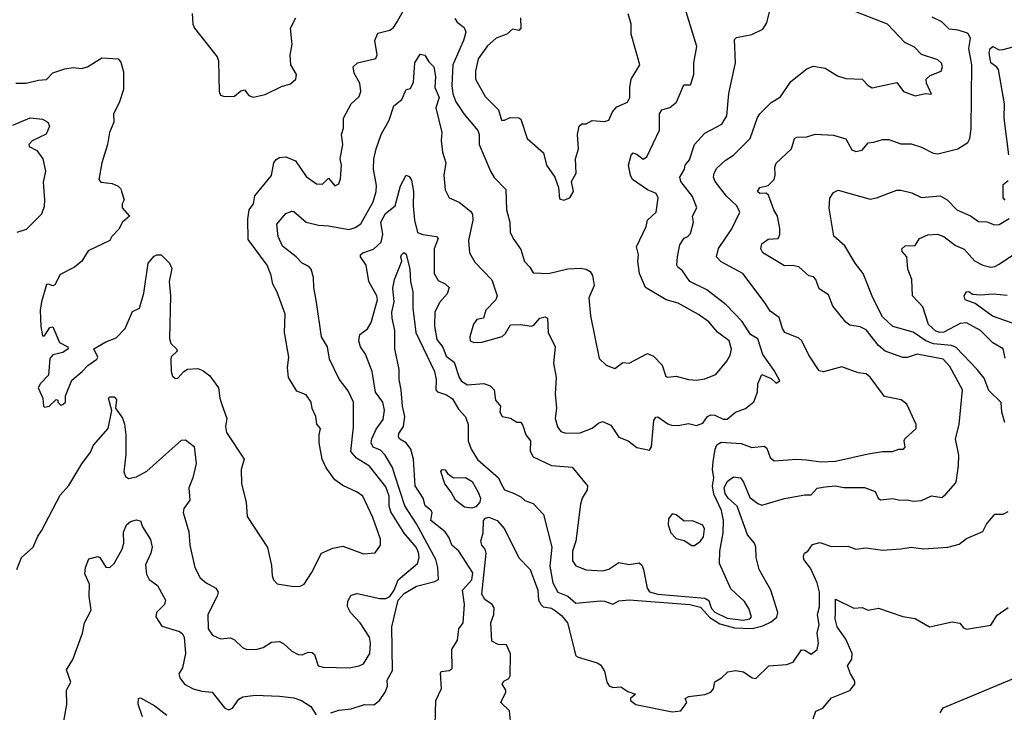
# Model space of a CAD drawing. Extents: x 1552294 to 1694791, y 811929 to 917222.
# Tile 191 of 256: x 1622573 to 1627391, y 846627 to 850016. Entities that reach past the tile are written whole.
import ezdxf

# ---------------------------------------------------------------- set-up
doc = ezdxf.new("R2010")
doc.units = 0

msp = doc.modelspace()

# ---------------------------------------------------------------- linework, layer by layer
at = {"layer": '0CON10XD'}
for points in [[(1623417.1, 850047.1), (1623420.6, 849995), (1623428.7, 849975), (1623540, 849835), (1623545.3, 849814.7), (1623549.2, 849665), (1623555, 849647.1), (1623575, 849640.9), (1623625, 849641.5), (1623655, 849668.8), (1623673.6, 849673.6), (1623694.5, 849644.5), (1623715, 849637.8), (1623775, 849650.6), (1623855, 849690), (1623897.8, 849702.2), (1623924, 849725), (1623927.6, 849747.6), (1623900, 849795), (1623896, 849845), (1623907.1, 849895), (1623898.1, 849975), (1623924.4, 850025.6)], [(1623561.2, 848138.8), (1623586.4, 848065), (1623580, 848025), (1623585, 847996.7), (1623670.8, 847865), (1623656.7, 847815), (1623659.3, 847745), (1623680.9, 847655), (1623686, 847585), (1623785, 847433.3), (1623805.5, 847345.5), (1623809.4, 847295), (1623815.8, 847275.8), (1623833.3, 847255), (1623915, 847242.5), (1623945, 847244.3), (1623965, 847254), (1624001.2, 847308.8), (1624049.2, 847405), (1624105, 847430), (1624155, 847440), (1624255, 847402.9), (1624312.5, 847407.5), (1624338, 847445), (1624339.4, 847475), (1624300.6, 847580.6), (1624251.9, 847685), (1624225, 847704.4), (1624155, 847736.5), (1624114.7, 847764.7), (1624072.7, 847822.7), (1624053.8, 847865), (1624039.2, 847945), (1624038.8, 847985), (1624045.7, 848015), (1624027.7, 848037.7), (1624022.5, 848075), (1624005, 848113.8), (1623999.6, 848145), (1623975, 848180), (1623928.7, 848198.7), (1623888.2, 848265), (1623882.9, 848315), (1623890, 848365), (1623869.6, 848485), (1623872.3, 848575), (1623832.6, 848682.6), (1623811.8, 848721.8), (1623803.2, 848765), (1623784, 848815), (1623691.1, 848941.1), (1623689.4, 849040.6), (1623696, 849085), (1623716.8, 849115), (1623724.5, 849155), (1623805, 849253.8), (1623817.5, 849315), (1623827.9, 849332.1), (1623845, 849342.5), (1623875, 849344.4), (1623922.5, 849325), (1623975, 849248.6), (1624025, 849212.9), (1624055, 849212.2), (1624085, 849240), (1624115, 849202.9), (1624135, 849213.3), (1624142.7, 849237.3), (1624147.3, 849305), (1624140.5, 849335), (1624153.9, 849405), (1624147.5, 849455), (1624157.5, 849485), (1624158.2, 849535), (1624195.7, 849605), (1624235, 849640), (1624241.9, 849665), (1624236.9, 849705), (1624209.4, 849755), (1624205.7, 849785), (1624225.5, 849804.5), (1624315, 849826), (1624323.1, 849845), (1624311.2, 849915), (1624325, 849950), (1624385, 849964.6), (1624402.7, 849977.3), (1624420.9, 850005), (1624452.5, 850065)], [(1624095, 846624.3), (1624135, 846637.1), (1624195, 846643.8), (1624260, 846665), (1624306.7, 846663.3), (1624334.2, 846685), (1624360.8, 846725), (1624372.5, 846755), (1624371.4, 846785), (1624397.8, 846832.2), (1624393.4, 847045), (1624424.9, 847175), (1624455, 847207.7), (1624515.5, 847245), (1624605, 847267.4), (1624622.5, 847277.5), (1624618.8, 847335), (1624608.6, 847375), (1624515, 847549.6), (1624456.9, 847636.9), (1624408.2, 847788.2), (1624397.1, 847825), (1624362, 847885), (1624339, 847909), (1624303.4, 847925), (1624292.6, 847945), (1624295.6, 847965), (1624317.6, 848012.4), (1624350.9, 848059.1), (1624358.2, 848105), (1624349.7, 848145), (1624313.4, 848193.4), (1624298.3, 848295), (1624265, 848380), (1624240.8, 848415), (1624233.2, 848445), (1624238.1, 848475), (1624275, 848503.3), (1624293.1, 848535), (1624324.7, 848645), (1624320, 848665), (1624282.2, 848735), (1624268.1, 848815), (1624240, 848855), (1624240.8, 848865), (1624252, 848875), (1624305, 848894.1), (1624342.5, 848927.5), (1624350, 848965), (1624340.8, 849025), (1624362.5, 849067.5), (1624410, 849105), (1624436.4, 849203.6), (1624465, 849256.2), (1624479.7, 849249.7), (1624490.9, 849230.9), (1624500.9, 849175), (1624498.3, 849105), (1624504.2, 849035), (1624520, 848975), (1624545, 848965.3), (1624613.3, 848955), (1624621.2, 848945), (1624601, 848895), (1624601.7, 848775), (1624620.2, 848740.2), (1624655, 848724.4), (1624674.2, 848705), (1624664.3, 848675), (1624626.9, 848633.1), (1624603.9, 848585), (1624602.7, 848517.3), (1624615, 848450.8), (1624644, 848414), (1624660.4, 848370.4), (1624699.8, 848339.8), (1624723.3, 848265), (1624735, 848247.1), (1624765, 848230), (1624844.5, 848235.5), (1624875, 848224.5), (1624894.5, 848205), (1624901.2, 848155), (1624926.2, 848125), (1624923.1, 848095), (1624934, 848075), (1624975, 848066.7), (1625005, 848046.7), (1625025, 848046.7), (1625035, 848030), (1625049.7, 847985), (1625072.9, 847955), (1625071, 847905), (1625085, 847877.9), (1625175, 847835.5), (1625276.1, 847826.1), (1625351.1, 847735), (1625349.5, 847715), (1625325.4, 847675), (1625316.9, 847645), (1625294.4, 847465), (1625278.8, 847415), (1625278.8, 847368.8), (1625293.6, 847343.6), (1625345, 847323.6), (1625425, 847319.6), (1625455, 847327.8), (1625505, 847360), (1625555, 847349.5), (1625605, 847358.9), (1625617.5, 847347.5), (1625625.8, 847325.8), (1625642.7, 847235), (1625655, 847216.2), (1625695, 847204.6), (1625925.4, 847185.4), (1625944.6, 847174.6), (1625952.1, 847152.1), (1625957.8, 847135), (1625975, 847117.3), (1626035, 847088.4), (1626112.9, 847077.1), (1626145, 847083.8), (1626153.1, 847095), (1626140, 847135), (1626119.9, 847169.9), (1626052, 847232), (1625997.2, 847355), (1625998.9, 847415), (1626015.7, 847505), (1626016.8, 847565), (1626006.8, 847615), (1625969.4, 847695), (1625963.6, 847735), (1625969.5, 847775), (1625963.6, 847815), (1625966.6, 847853.4), (1625975.7, 847914.3), (1625985, 847935.6), (1626005, 847949.4), (1626102.6, 847942.6), (1626155, 847923.5), (1626215, 847929.2), (1626229.5, 847919.5), (1626245, 847874.4), (1626265, 847857.5), (1626375, 847865.3), (1626421.9, 847861.9), (1626495, 847853.2), (1626565, 847856.2), (1626725, 847891.2), (1626795, 847903.3), (1626843.2, 847903.2), (1626875, 847914.4), (1626897.5, 847915), (1626906.2, 847925), (1626900, 847955), (1626903.8, 847965), (1626958.8, 848015), (1626959.2, 848035), (1626913.8, 848135), (1626885.4, 848155.4), (1626805, 848172), (1626735, 848267.5), (1626715, 848284), (1626675, 848288.6), (1626595, 848317.5), (1626506.4, 848293.6), (1626485, 848297.5), (1626434.1, 848375), (1626400.4, 848445), (1626385, 848457.6), (1626317.3, 848485), (1626305.3, 848505), (1626289.7, 848559.7), (1626245, 848590.6), (1626220.7, 848629.3), (1626111.2, 848775), (1626005, 848831.1), (1625983.1, 848855), (1625992.8, 848897.2), (1626057.7, 848992.3), (1626096.9, 849075), (1626082.7, 849105), (1626031.9, 849151.9), (1625976.5, 849225), (1625968.1, 849245), (1625970.6, 849265), (1625985, 849289.2), (1626025, 849328), (1626065, 849352.5), (1626148.1, 849435), (1626183, 849537), (1626195, 849556.2), (1626249.8, 849610.2), (1626295, 849638.6), (1626346, 849714), (1626425, 849775.8), (1626455, 849788.6), (1626515, 849779.4), (1626575, 849742.2), (1626615, 849728.9), (1626695, 849724.6), (1626725, 849694.4), (1626745, 849683.3), (1626865, 849708.8), (1626898, 849665), (1626955, 849643.3), (1627005, 849655.8), (1627035, 849652.5), (1627010, 849705), (1627008, 849725), (1627027.2, 849742.8), (1627081.9, 849765), (1627088.9, 849785), (1627083, 849803), (1627065, 849820), (1626985.4, 849845.4), (1626951.9, 849881.9), (1626904.7, 849904.7), (1626818.8, 849995), (1626635.3, 850065.3)], [(1624702, 850022), (1624713.5, 850003.5), (1624748.1, 849978.1), (1624755.6, 849955.6), (1624744.4, 849914.4), (1624692.2, 849795), (1624688.4, 849695), (1624693.1, 849653.1), (1624707.5, 849615), (1624747.1, 849555), (1624814.7, 849474.7), (1624820.8, 849455), (1624821.9, 849405), (1624876.4, 849275), (1624894.8, 849244.8), (1624951.1, 849185), (1624955.9, 849085.9), (1624972, 849025), (1624972.5, 848975), (1624990.3, 848940.3), (1625025, 848892.5), (1625043.2, 848833.2), (1625070, 848805), (1625085, 848776.7), (1625160, 848775), (1625255, 848797.5), (1625315, 848800), (1625345, 848795.7), (1625364.5, 848784.5), (1625375.6, 848765), (1625384.4, 848715), (1625357.8, 848655), (1625366.8, 848566.8), (1625408.3, 848358.3), (1625442.5, 848325), (1625485, 848310), (1625525, 848338.8), (1625555, 848336), (1625645, 848382), (1625675, 848369.2), (1625716.4, 848326.4), (1625735, 848270), (1625745, 848266.2), (1625785, 848272), (1625845.7, 848255.7), (1625885, 848252.2), (1625925, 848258.1), (1625979.8, 848280.2), (1626033.1, 848345), (1626048.9, 848375), (1626056.1, 848403.9), (1626044.6, 848445), (1625987.8, 848487.8), (1625945, 848537.9), (1625895, 848574.1), (1625795, 848628.8), (1625736.2, 848645), (1625636, 848705), (1625605.5, 848775), (1625597.5, 848835), (1625601.1, 848865), (1625591.9, 848905), (1625638.8, 849005), (1625645.4, 849035), (1625686.8, 849075), (1625697.8, 849145), (1625687.6, 849165), (1625644.4, 849184.4), (1625571.8, 849235), (1625561.5, 849255), (1625552.7, 849305), (1625565, 849353.3), (1625575, 849364), (1625595, 849356.9), (1625623.9, 849333.9), (1625641.5, 849345), (1625703.1, 849475), (1625703.5, 849555), (1625715, 849574.6), (1625755, 849586.8), (1625786.8, 849613.2), (1625823, 849697), (1625855, 849697.5), (1625858.8, 849705), (1625871.1, 849748.9), (1625871.8, 849805), (1625885.6, 849885), (1625834.3, 850055)], [(1625235, 849133.8), (1625265.8, 849144.2), (1625283.3, 849175), (1625273.3, 849225), (1625296.7, 849265), (1625292, 849335), (1625306.7, 849385), (1625302, 849455), (1625310, 849495), (1625323, 849507), (1625345, 849506.7), (1625375, 849523.3), (1625435, 849517.5), (1625455, 849523.8), (1625473.8, 849565), (1625495, 849589.2), (1625547.9, 849612.1), (1625559.1, 849635), (1625558.2, 849685), (1625565.5, 849724.5), (1625608, 849795), (1625564.4, 849945), (1625565.7, 849995), (1625550.8, 850045)], [(1625675.6, 848055), (1625685, 848072), (1625695, 848072.9), (1625745, 848037.8), (1625762.1, 848032.1), (1625795, 848031.2), (1625845, 848040.5), (1625885, 848030.5), (1625915, 848041.1), (1625938.9, 848075), (1625955, 848083.1), (1625975, 848080.9), (1626015, 848061.4), (1626035, 848061.4), (1626075, 848096.4), (1626125, 848113.8), (1626165, 848146.7), (1626183.9, 848193.9), (1626184.6, 848235), (1626205, 848280), (1626250.7, 848260.7), (1626275, 848237.5), (1626291.7, 848248.3), (1626265, 848300), (1626208.6, 848378.6), (1626185.2, 848455.2), (1626149.6, 848475), (1626108.7, 848538.7), (1626030.2, 848620.2), (1625935, 848694.6), (1625852.5, 848735), (1625817, 848787), (1625794, 848805), (1625789.2, 848815), (1625791.4, 848855), (1625803.8, 848913.8), (1625825, 848946.7), (1625842.5, 848955), (1625855, 848970), (1625870, 849025), (1625864.4, 849055.6), (1625886.4, 849095), (1625865, 849151.2), (1625808.8, 849225), (1625803.8, 849245), (1625826.2, 849285), (1625830, 849305), (1625850.2, 849329.8), (1625875.4, 849405), (1625925, 849461.4), (1626009.4, 849505), (1626032.9, 849545), (1626042.5, 849655), (1626075.4, 849805), (1626070.6, 849919.4), (1626080.6, 849929.4), (1626155, 849944.4), (1626209.6, 849970.4), (1626228.9, 850001.1), (1626242, 850055)], [(1625023.8, 850025), (1625025.8, 849975), (1625015, 849963.3), (1624985, 849970), (1624956.7, 849945), (1624905, 849926.1), (1624862, 849888), (1624816.1, 849825), (1624802.7, 849765), (1624803.5, 849725), (1624850.9, 849640.9), (1624915.7, 849575), (1624930, 849525), (1624945, 849523.8), (1624972.5, 849537.5), (1625015, 849536), (1625025, 849530), (1625055.6, 849435), (1625135.7, 849365), (1625150.8, 849305), (1625191.2, 849245), (1625210, 849195), (1625215, 849140), (1625235, 849133.8)], [(1624929.2, 847745), (1624945, 847715.6), (1624990, 847700), (1625025, 847682), (1625045, 847664.2), (1625085, 847649.2), (1625136.9, 847595), (1625177.3, 847435), (1625167.6, 847342.4), (1625181.3, 847261.3), (1625205.9, 847215), (1625255.7, 847195.7), (1625295, 847161.2), (1625415, 847172.7), (1625435, 847171.3), (1625475, 847155.7), (1625505, 847172), (1625555, 847177.2), (1625852.5, 847155), (1625905, 847142), (1625950.2, 847090.2), (1625999.3, 847059.3), (1626070.8, 847040.8), (1626157.2, 847037.2), (1626209.9, 847050.1), (1626249.7, 847070.3), (1626277, 847093), (1626282.5, 847115), (1626248.7, 847225), (1626191.5, 847325), (1626176.1, 847385), (1626175.3, 847435), (1626168.7, 847455), (1626135, 847495.8), (1626083.5, 847635), (1626038.9, 847675), (1626025, 847697.1), (1626020.8, 847725), (1626035, 847756.7), (1626065, 847779.5), (1626099.2, 847775), (1626115, 847753.8), (1626145, 847678.9), (1626185, 847648.6), (1626205, 847641.4), (1626315, 847672.9), (1626415, 847691.2), (1626445, 847691.2), (1626475.8, 847724.2), (1626515, 847731.1), (1626565, 847735.4), (1626605, 847727.8), (1626706.4, 847726.4), (1626758.3, 847708.3), (1626773.3, 847675), (1626785, 847666.7), (1626845, 847674), (1626880, 847665), (1626915, 847666.9), (1626945, 847660), (1626986.3, 847663.7), (1627035, 847685.7), (1627085, 847677.5), (1627105, 847694.2), (1627151.4, 847748.6), (1627156.5, 847763.5), (1627167.3, 847835), (1627167.7, 847885), (1627151.8, 847965), (1627170.4, 848035), (1627185.9, 848205), (1627125, 848319.1), (1627091.5, 848355), (1626965, 848380.3), (1626916.1, 848363.9), (1626895, 848362.9), (1626808.6, 848395), (1626775, 848422.7), (1626715, 848498.1), (1626685, 848513.6), (1626635, 848520.9), (1626615, 848535.6), (1626575, 848586.7), (1626551.2, 848615), (1626530.2, 848670.2), (1626485, 848699.2), (1626468.1, 848745), (1626457.3, 848757.3), (1626435, 848762.9), (1626385, 848806.7), (1626355, 848813.5), (1626315, 848812), (1626209.4, 848875), (1626200, 848895), (1626205, 848920), (1626235, 848941.5), (1626284.6, 848945.4), (1626292.7, 848965), (1626292.8, 848995), (1626281.2, 849055), (1626262.9, 849085), (1626237.1, 849157.1), (1626225, 849167.8), (1626195, 849165.6), (1626182.5, 849175), (1626195, 849194.3), (1626235, 849205.5), (1626265.3, 849234.7), (1626270.4, 849255), (1626267.9, 849295), (1626275, 849314), (1626348.9, 849385), (1626364.2, 849435), (1626375, 849440.6), (1626425, 849443.5), (1626465, 849455.6), (1626555, 849451.9), (1626615, 849432.5), (1626645, 849380), (1626665, 849370.8), (1626695, 849378), (1626725, 849413.3), (1626752.7, 849417.3), (1626795, 849429.5), (1626825, 849430.5), (1626885, 849409.5), (1626935, 849409.4), (1626985, 849392.5), (1627043, 849363), (1627065, 849359.6), (1627164, 849385), (1627212.5, 849415), (1627222.5, 849435), (1627227.8, 849482.2), (1627232.5, 849795), (1627217.5, 849875), (1627224.7, 849925), (1627215.4, 849945), (1627205, 849951.3), (1627165, 849964.6), (1627120.5, 849970.5), (1627085.7, 850005), (1627038.1, 850028.1)], [(1622560, 847325), (1622582.5, 847385), (1622640, 847435), (1622661.7, 847488.3), (1622680.8, 847515), (1622770.7, 847689.3), (1622813.4, 847736.6), (1622876.9, 847843.1), (1622919.8, 847900.2), (1622934.6, 847935), (1623006, 848016), (1623024, 848104), (1623007.5, 848165), (1623015, 848171.4), (1623035, 848171.4), (1623047.5, 848157.5), (1623042.5, 848115), (1623076.7, 848066.7), (1623086.6, 848036.6), (1623092.6, 847985), (1623091.9, 847888.1), (1623083.6, 847803.6), (1623091.3, 847781.3), (1623105, 847771.4), (1623145, 847780), (1623195, 847806.4), (1623365, 847958.1), (1623385, 847960), (1623427.3, 847927.3), (1623437.3, 847845), (1623420, 847775), (1623400.4, 847725), (1623405.6, 847665), (1623375.8, 847625), (1623372.9, 847605), (1623400.3, 847510.3), (1623405.7, 847445), (1623430, 847335), (1623455.8, 847285), (1623485, 847260.6), (1623532.5, 847235), (1623543.6, 847215), (1623539.6, 847195), (1623494.4, 847105), (1623495.8, 847035), (1623516.2, 847005), (1623555, 846987.1), (1623605, 846991.4), (1623625, 846981.4), (1623663.7, 846943.7), (1623685, 846934.7), (1623735, 846935.5), (1623765, 846944.5), (1623805, 846970.6), (1623845, 846972.9), (1623865, 846962.5), (1623905.6, 846925.6), (1623935, 846910), (1623955, 846908), (1623985, 846920.6), (1624005, 846919.4), (1624015, 846910), (1624034, 846855), (1624057.8, 846847.8), (1624185.2, 846844.8), (1624235, 846853.7), (1624255.8, 846865), (1624285.7, 846915), (1624289.1, 846965), (1624284.6, 846995), (1624238.8, 847065), (1624191.7, 847115), (1624176.7, 847145), (1624178.7, 847171.3), (1624195, 847199.4), (1624225, 847208.5), (1624335, 847184.2), (1624365, 847184.7), (1624385, 847193.7), (1624406.3, 847225), (1624424.9, 847275.1), (1624520, 847355), (1624528.2, 847385), (1624525, 847408.8), (1624512.5, 847435), (1624455, 847503.2), (1624388.6, 847608.6), (1624381, 847635), (1624381.7, 847685), (1624365, 847730.8), (1624285, 847831.8), (1624220.6, 847870.6), (1624193.9, 847903.9), (1624207, 848023), (1624206.4, 848145), (1624180.5, 848200.5), (1624137, 848257), (1624089.1, 848355), (1624080, 848415), (1624050, 848465), (1624024.7, 848634.7), (1624012.3, 848705), (1624010.9, 848755), (1623999.4, 848795), (1623988.2, 848808.2), (1623955, 848824.5), (1623925.8, 848855.8), (1623858.8, 848908.8), (1623837.7, 848955), (1623831.1, 849015), (1623875, 849067.5), (1623905, 849080), (1623915, 849077.5), (1623974.7, 849024.7), (1624035, 849010), (1624085, 849007.9), (1624185, 848990), (1624215, 848999.2), (1624242.8, 849017.2), (1624303.5, 849125), (1624317, 849175), (1624318.8, 849205), (1624305.2, 849285.2), (1624306.7, 849333.3), (1624317.7, 849385), (1624342.3, 849455), (1624380.6, 849525), (1624404.3, 849595), (1624443.8, 849625), (1624464.6, 849675.4), (1624485, 849680), (1624500.2, 849709.8), (1624507.3, 849805), (1624532.6, 849847.4), (1624555, 849842.9), (1624575, 849810.6), (1624600, 849785), (1624607.8, 849737.8), (1624604.7, 849685), (1624625.3, 849635), (1624609.8, 849585), (1624638.2, 849465), (1624635.7, 849424.3), (1624641.9, 849368.1), (1624658.9, 849315), (1624647.7, 849255), (1624655, 849183.3), (1624675, 849144.2), (1624723.2, 849123.2), (1624779.5, 849079.5), (1624789.3, 849065), (1624791.1, 849035), (1624768.9, 848935), (1624773.3, 848875), (1624799.5, 848829.5), (1624883, 848743), (1624908.8, 848665), (1624903.5, 848645), (1624854.4, 848595), (1624843.3, 848555), (1624810.7, 848549.3), (1624793.2, 848526.8), (1624775.4, 848465), (1624777.1, 848445), (1624795, 848435.9), (1624835, 848438.4), (1624933.4, 848466.6), (1624949.5, 848480.5), (1624975, 848522.5), (1625025, 848524.2), (1625075, 848516.5), (1625088.2, 848521.8), (1625117.5, 848555), (1625145, 848561.5), (1625155.9, 848555.9), (1625159.6, 848485), (1625193.8, 848415), (1625184.6, 848335), (1625198.4, 848265), (1625193.5, 848185), (1625200, 848115), (1625193.9, 848065), (1625205, 848023.3), (1625221.1, 848001.1), (1625245, 847993.1), (1625315, 847994.4), (1625375, 848016.9), (1625405, 848041.9), (1625425, 848050), (1625465, 848031.4), (1625505, 847974), (1625551.2, 847955), (1625592.3, 847922.3), (1625655, 847910), (1625664.2, 847925.8), (1625675.6, 848055)], [(1627413.1, 849355), (1627389.6, 849535), (1627392, 849605), (1627362.4, 849772.4), (1627354.5, 849784.5), (1627324.4, 849805), (1627316.9, 849855), (1627320.9, 849875), (1627335, 849884.3), (1627365, 849869.5), (1627385, 849870), (1627428.3, 849881.7)], [(1622555, 849705.5), (1622604.5, 849705.5), (1622665, 849721.1), (1622705, 849723.3), (1622735, 849756.7), (1622794.1, 849775.9), (1622835, 849782.9), (1622875, 849778.1), (1622905, 849785.6), (1622975, 849829.5), (1623055.3, 849825.3), (1623068.8, 849808.8), (1623081.1, 849761.1), (1623081.1, 849675), (1623060.8, 849609.2), (1623032.9, 849555), (1623034.4, 849515), (1623012.5, 849465), (1623003.3, 849405), (1622975.6, 849315), (1622960, 849235), (1622970.8, 849220.8), (1623025, 849214), (1623055, 849200.8), (1623068.3, 849188.3), (1623070.8, 849175), (1623084, 849135), (1623074.4, 849115), (1623074.5, 849095), (1623110, 849055), (1623075.7, 849025), (1623058.5, 848991.5), (1623024, 848955), (1623014, 848935), (1622908.8, 848885), (1622878, 848835), (1622841.2, 848805), (1622771.3, 848768.7), (1622745, 848718), (1622735, 848713.3), (1622715, 848722.5), (1622705, 848720), (1622679.2, 848635), (1622674, 848595), (1622676, 848515), (1622685, 848470), (1622695, 848470), (1622720.3, 848509.7), (1622735, 848513.8), (1622767.3, 848437.3), (1622808.8, 848415), (1622811.2, 848405), (1622785, 848388.1), (1622735, 848375.7), (1622721.3, 848358.7), (1622713.9, 848276.1), (1622675, 848236.7), (1622663.8, 848215), (1622686.2, 848165), (1622690, 848125), (1622695, 848120), (1622717.5, 848125), (1622752.5, 848157.5), (1622760, 848155), (1622760, 848145), (1622775, 848130), (1622785, 848132.5), (1622796.7, 848145), (1622796.7, 848175), (1622827.7, 848252.3), (1622878.8, 848295), (1622906.4, 848323.6), (1622951.2, 848355), (1622956.2, 848365), (1622936.2, 848405), (1622995, 848440.5), (1623045, 848459.2), (1623089.6, 848505), (1623125, 848588.8), (1623160, 848605), (1623181.2, 848678.8), (1623201.9, 848825), (1623231.2, 848858.8), (1623245, 848866), (1623265, 848866), (1623305.6, 848825.6), (1623318.3, 848798.3), (1623304.4, 848735), (1623311.4, 848665), (1623306.8, 848456.8), (1623312.2, 848432.2), (1623341.2, 848405), (1623343.8, 848395), (1623315, 848366.2), (1623312, 848355), (1623314.2, 848294.2), (1623321.4, 848271.4), (1623335, 848260), (1623347.7, 848262.3), (1623375.8, 848294.2), (1623395, 848306), (1623445, 848308.8), (1623469.7, 848299.7), (1623503.2, 848273.2), (1623546.7, 848215), (1623551.8, 848165), (1623561.2, 848138.8)], [(1622539.9, 849500.1), (1622625, 849536.2), (1622685, 849529), (1622711.3, 849515), (1622719.6, 849495), (1622703.3, 849456.7), (1622635, 849422.7), (1622617.5, 849405), (1622620, 849395), (1622656.6, 849376.6), (1622686.9, 849335), (1622698.9, 849275), (1622688.3, 849221.7), (1622695.5, 849135), (1622692.4, 849102.4), (1622680.6, 849065), (1622605, 848989.4), (1622560, 848975)], [(1627395, 849133.1), (1627384.4, 849145), (1627385, 849210), (1627410, 849230)], [(1627392.9, 848045), (1627379.2, 848095), (1627375, 848143.3), (1627315, 848202), (1627291.5, 848261.5), (1627257.8, 848305), (1627155, 848411.4), (1627131.7, 848421.7), (1627045, 848429.3), (1627006.5, 848445), (1626945, 848487.5), (1626845, 848515.2), (1626795, 848561.9), (1626747.1, 848655), (1626699.5, 848775), (1626661.2, 848825), (1626610.1, 848910.1), (1626556.9, 848956.9), (1626533.6, 849093.6), (1626537.1, 849142.9), (1626555, 849171.4), (1626577.8, 849182.2), (1626735, 849138.5), (1626766, 849144), (1626865, 849182), (1626885, 849181.9), (1626938.7, 849168.7), (1626985, 849145.6), (1627076.7, 849155), (1627110.8, 849135), (1627158.8, 849085), (1627225, 849057.1), (1627265, 849029.4), (1627305, 849026.7), (1627342.8, 849012.8), (1627365, 849013.8), (1627415, 849042.9)], [(1627395, 848360), (1627385.9, 848405.9), (1627334, 848435), (1627274.4, 848495), (1627205, 848532.2), (1627175, 848530), (1627095, 848487.9), (1627075, 848485.3), (1627055, 848492.2), (1627020.6, 848525), (1626991.5, 848611.5), (1626941.1, 848665), (1626937.9, 848745), (1626918.2, 848795), (1626914.5, 848855), (1626891.2, 848881.2), (1626888.9, 848895), (1626905, 848910.2), (1626955, 848910.5), (1626975, 848945.7), (1627017.3, 848962.7), (1627063.1, 848966.9), (1627095, 848955.3), (1627151.9, 848911.9), (1627195, 848893.2), (1627245, 848836.2), (1627286.2, 848815), (1627325.5, 848804.5), (1627345, 848807.8), (1627365, 848820), (1627470.1, 848889.9)], [(1624604.2, 846505.8), (1624610, 846685), (1624636.8, 846743.2), (1624631.7, 846818.3), (1624635, 846826.7), (1624675, 846831.4), (1624689.1, 846840.9), (1624688.1, 846935), (1624715, 846980), (1624721.7, 847035), (1624743.1, 847065), (1624749.4, 847155), (1624740.6, 847225), (1624785.2, 847275), (1624790.3, 847310.3), (1624721.6, 847415), (1624687.3, 847445), (1624675, 847480.9), (1624655, 847509.6), (1624584.5, 847565), (1624590.8, 847605), (1624585, 847616.6), (1624556.9, 847636.9), (1624546.6, 847675), (1624508.8, 847735), (1624500.7, 847865), (1624487.2, 847915), (1624464.9, 847944.9), (1624433.7, 847963.7), (1624426.8, 847975), (1624428.8, 847991.2), (1624451, 848025), (1624458.3, 848075), (1624446.2, 848125), (1624440.5, 848205), (1624429.6, 848255), (1624429.6, 848305), (1624408.5, 848405), (1624408.8, 848495), (1624396, 848555), (1624394.8, 848585), (1624405.8, 848635), (1624398.3, 848701.7), (1624407, 848745), (1624442.9, 848835), (1624438.1, 848855), (1624441.9, 848865), (1624453.6, 848876.4), (1624465, 848869.6), (1624482.1, 848795), (1624484.8, 848735), (1624496.8, 848685), (1624496.8, 848605), (1624512.3, 848485), (1624602.9, 848295), (1624611.3, 848255), (1624609.1, 848205), (1624616.9, 848195), (1624661, 848181), (1624690.7, 848160.7), (1624720.2, 848110.2), (1624755, 848073.1), (1624767.5, 848035), (1624767.2, 847955), (1624781.5, 847915), (1624814, 847864), (1624916.4, 847775), (1624929.2, 847745)], [(1627453.2, 848523.2), (1627333.5, 848565), (1627248.1, 848628.1), (1627198.9, 848645), (1627193.9, 848665), (1627205, 848684.4), (1627216.4, 848686.4), (1627235, 848673.1), (1627275, 848670), (1627335.5, 848674.5), (1627405, 848668.5)], [(1624785, 847626.3), (1624750.1, 847630.1), (1624705, 847664.4), (1624683.9, 847705), (1624653.3, 847745), (1624634.6, 847805), (1624640.8, 847815), (1624655, 847814), (1624667.1, 847795), (1624695, 847774), (1624755, 847776.6), (1624786.6, 847756.6), (1624817.3, 847705), (1624827.2, 847675), (1624824.5, 847655), (1624805, 847632.4), (1624785, 847626.3)], [(1624974, 846585), (1624970, 846635), (1624926.7, 846675), (1624952, 846725), (1624952, 846735), (1624934, 846765), (1624941.3, 846778.7), (1624966.8, 846793.2), (1624972.9, 846805), (1624975, 846912.5), (1624955, 846957.5), (1624915, 846958), (1624883.3, 846975), (1624878.7, 847065), (1624893.5, 847105), (1624895, 847138.8), (1624884.4, 847155), (1624848.9, 847178.9), (1624835.2, 847205), (1624855.4, 847405), (1624851.3, 847425), (1624834.1, 847445), (1624829.4, 847465), (1624840.3, 847505), (1624842.1, 847565), (1624852.2, 847577.8), (1624868.9, 847581.1), (1624909.1, 847565), (1624946, 847525), (1625015, 847382.9), (1625070.2, 847325), (1625108, 847225), (1625111.4, 847175), (1625125, 847153.3), (1625135, 847143.3), (1625175, 847136.2), (1625195, 847123.3), (1625225, 847100), (1625253.5, 847065), (1625295, 846903.8), (1625305, 846896.2), (1625399.5, 846869.5), (1625415, 846858.8), (1625435, 846828.8), (1625446, 846775), (1625456.7, 846756.7), (1625475, 846748.2), (1625515, 846751.1), (1625549.1, 846729.1), (1625586.1, 846716.1), (1625562.5, 846695), (1625562.5, 846685), (1625587.5, 846665), (1625765, 846629.2), (1625807.5, 846635), (1625837.5, 846675), (1625830, 846695), (1625847.5, 846705), (1625925, 846713.8), (1625954.8, 846725.2), (1625967.4, 846742.6), (1625975, 846776), (1626007.5, 846795), (1626037.5, 846825), (1626075, 846830.8), (1626115, 846825.6), (1626156.5, 846796.5), (1626175, 846792.9), (1626238.2, 846855), (1626325, 846860.5), (1626357.7, 846872.3), (1626398.1, 846931.9), (1626415, 846931.4), (1626445, 846911.4), (1626474.4, 846935), (1626481.2, 846965), (1626474.7, 847014.7), (1626485.7, 847055), (1626477.1, 847105), (1626486.6, 847143.4), (1626486, 847215), (1626475, 847260), (1626442, 847332), (1626410, 847375), (1626407.7, 847392.3), (1626412.5, 847405), (1626428.8, 847415), (1626451.8, 847448.2), (1626488.3, 847458.3), (1626545, 847438.2), (1626625, 847439.5), (1626665, 847425.2), (1626715, 847432.6), (1626795, 847420.3), (1626883.8, 847426.2), (1626935, 847435.9), (1626995, 847426.8), (1627115, 847434.6), (1627169.9, 847450.1), (1627205, 847478.1), (1627285, 847511.2), (1627303.1, 847546.9), (1627345, 847596.2), (1627385, 847596.2), (1627410, 847610)], [(1625862.7, 847442.7), (1625875, 847444), (1625905, 847464), (1625919.2, 847485), (1625924, 847524), (1625915, 847542.5), (1625865, 847563.3), (1625825, 847562.5), (1625785, 847593.3), (1625765, 847597.5), (1625747, 847573), (1625746.2, 847545), (1625758.8, 847505), (1625785, 847477.5), (1625825, 847467.5), (1625862.7, 847442.7)], [(1622785.6, 846565), (1622803.8, 846665), (1622802.5, 846735), (1622823.8, 846775), (1622802.5, 846835), (1622833.3, 846885), (1622880, 847015), (1622890, 847065), (1622922.9, 847127.1), (1622913.3, 847195), (1622914.2, 847254.2), (1622891.9, 847305), (1622894.5, 847335), (1622911.7, 847378.3), (1622955, 847388.8), (1622965, 847383.8), (1622995, 847337.5), (1623015, 847335.8), (1623035, 847355.7), (1623075.2, 847424.8), (1623082.6, 847455), (1623081.5, 847508.5), (1623096.1, 847543.9), (1623115, 847561.4), (1623145, 847568.8), (1623163.9, 847563.9), (1623174.6, 847534.6), (1623213, 847473), (1623221.5, 847435), (1623215.4, 847405), (1623188.2, 847348.2), (1623193, 847303), (1623207.5, 847277.5), (1623248.1, 847248.1), (1623286.9, 847175), (1623282.5, 847155), (1623242.5, 847115), (1623239.1, 847095), (1623268.4, 847048.4), (1623355, 847022.1), (1623370.5, 847010.5), (1623378.6, 846995), (1623384.2, 846915), (1623369.4, 846845), (1623351.2, 846815), (1623356.2, 846795), (1623380, 846765), (1623421.9, 846741.9), (1623465, 846730), (1623515.8, 846725.8), (1623575, 846648.9), (1623595, 846638.5), (1623615, 846647.5), (1623645, 846691.2), (1623665, 846702.4), (1623725, 846710.7), (1623844.5, 846705.5), (1623915, 846698.4), (1623952.7, 846685), (1623997.8, 846655), (1624024.4, 846615)], [(1626456, 846595), (1626468.1, 846631.9), (1626502.9, 846647.1), (1626545, 846698.2), (1626635, 846734.5), (1626659.1, 846765), (1626658.7, 846778.7), (1626637.5, 846815), (1626623.8, 846855), (1626645, 846887.5), (1626646.7, 846915), (1626615.5, 846985), (1626572.5, 847045), (1626563.3, 847085), (1626564.2, 847115), (1626565, 847180), (1626655, 847136.7), (1626695, 847140), (1626725, 847126.7), (1626775, 847136.7), (1626895, 847096.2), (1626955, 847086.7), (1627025, 847044.6), (1627135, 847070), (1627173.6, 847063.6), (1627190.7, 847040.7), (1627205, 847034), (1627325, 847053.3), (1627355, 847102), (1627409.5, 847140.5)], [(1627076.2, 846625), (1627091.9, 846648.1), (1627455, 846800.3)], [(1623174.7, 846605), (1623152.7, 846667.3), (1623154.3, 846695), (1623165, 846697.5), (1623235, 846659.2), (1623293.6, 846613.6)]]:
    msp.add_lwpolyline(points, dxfattribs=at)

doc.saveas('drawing.dxf')
